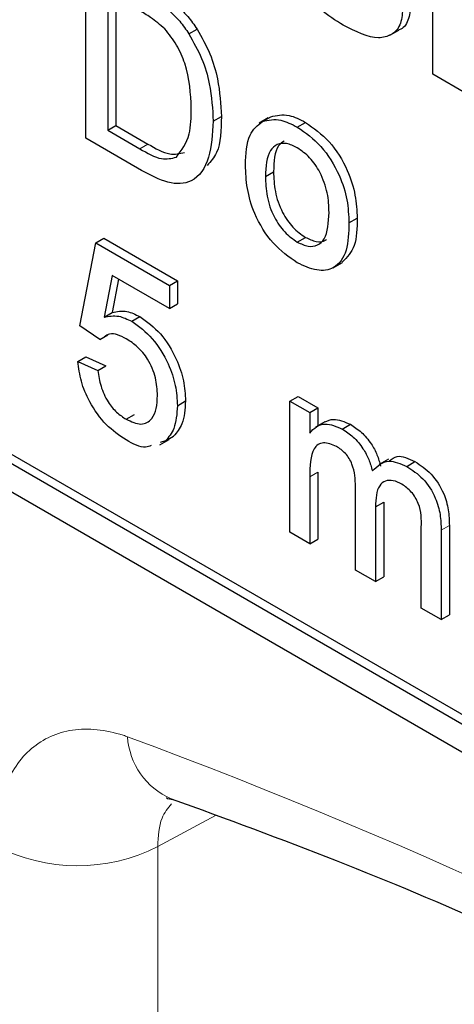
# Paper-space layout 'Blatt4' of a CAD drawing. Header units: millimetres. Extents: x 5 to 418, y 2 to 292.
# Tile 15 of 70: x 127.707 to 128.647, y 149.846 to 151.975. Entities that reach past the tile are written whole.
import ezdxf

# ---------------------------------------------------------------- set-up
doc = ezdxf.new("R2010")
doc.units = ezdxf.units.MM

psp = doc.layouts.new('Blatt4')

# ---------------------------------------------------------------- linework, layer by layer
at = {"color": 7, "linetype": 'Continuous', "lineweight": 25}
for p, q in [((125.2479, 152.3632), (134.0867, 147.2606)), ((128.6003, 151.8568), (128.6003, 152.3059)), ((127.8499, 151.7184), (127.8499, 152.1063)), ((127.8972, 152.0342), (127.8972, 151.7358)), ((127.9149, 152.024), (127.9149, 151.746)), ((128.0729, 151.9442), (128.0906, 151.9544)), ((128.5073, 151.9411), (128.5271, 151.9525)), ((128.6751, 151.8136), (128.6003, 151.8568)), ((127.8972, 151.7358), (127.9149, 151.746)), ((127.9149, 151.746), (127.9842, 151.7061)), ((128.1255, 151.7553), (128.1431, 151.7656)), ((128.2447, 151.7625), (128.2249, 151.751)), ((128.2322, 151.755), (128.2498, 151.7652)), ((128.3073, 151.7427), (128.325, 151.7529)), ((127.8972, 151.7358), (127.9665, 151.6959)), ((127.9702, 151.649), (127.8499, 151.7184)), ((128.2383, 151.6361), (128.256, 151.6463)), ((128.4191, 151.5355), (128.4368, 151.5457)), ((127.837, 151.3132), (127.8714, 151.4922)), ((127.8714, 151.4922), (127.8891, 151.5024)), ((127.8714, 151.4922), (128.0307, 151.4002)), ((127.8891, 151.5024), (128.0484, 151.4104)), ((128.3073, 151.4941), (128.325, 151.5043)), ((128.385, 151.4385), (128.4049, 151.45)), ((127.9066, 151.4221), (127.8895, 151.3315)), ((128.0307, 151.3505), (127.9066, 151.4221)), ((127.9208, 151.4139), (127.9072, 151.3417)), ((128.0307, 151.4002), (128.0484, 151.4104)), ((128.0484, 151.4104), (128.0484, 151.3607)), ((128.0307, 151.4002), (128.0307, 151.3505)), ((127.8895, 151.3315), (127.9072, 151.3417)), ((128.0307, 151.3505), (128.0484, 151.3607)), ((127.9494, 151.3228), (127.9671, 151.333)), ((127.88, 151.2833), (127.837, 151.3132)), ((127.88, 151.2833), (127.8977, 151.2935)), ((127.8327, 151.2361), (127.8503, 151.2463)), ((127.8327, 151.2361), (127.8757, 151.2162)), ((127.8503, 151.2463), (127.8934, 151.2264)), ((127.8757, 151.2162), (127.8934, 151.2264)), ((128.048, 151.1404), (128.0656, 151.1506)), ((128.2914, 151.1503), (128.309, 151.1605)), ((128.2914, 150.8668), (128.2914, 151.1503)), ((128.2914, 151.1503), (128.3344, 151.1254)), ((128.309, 151.1605), (128.3521, 151.1356)), ((127.5283, 151.1284), (134.1044, 147.3321)), ((128.3344, 151.1254), (128.3521, 151.1356)), ((128.3521, 151.1356), (128.3521, 151.0968)), ((127.5106, 151.1181), (134.0867, 147.3218)), ((127.9373, 151.111), (127.955, 151.1212)), ((128.3344, 151.1254), (128.3344, 151.0812)), ((128.3668, 151.1052), (128.3469, 151.0938)), ((128.4045, 151.0899), (128.4222, 151.1001)), ((128.01, 151.0555), (128.0299, 151.067)), ((128.0223, 151.0643), (128.0399, 151.0745)), ((128.0223, 151.0643), (128.0104, 151.0606)), ((128.5043, 151.0248), (128.4844, 151.0133)), ((128.5442, 151.0093), (128.5619, 151.0195)), ((128.3344, 150.9863), (128.3344, 150.842)), ((128.3521, 150.9966), (128.3521, 150.8522)), ((128.4335, 150.7848), (128.4335, 150.9656)), ((128.4765, 150.9216), (128.4942, 150.9318)), ((128.4765, 150.9216), (128.4765, 150.76)), ((128.4942, 150.9318), (128.4942, 150.7702)), ((128.5756, 150.7028), (128.5756, 150.8781)), ((128.6363, 150.8817), (128.6363, 150.6881)), ((128.3344, 150.842), (128.2914, 150.8668)), ((128.3344, 150.842), (128.3521, 150.8522)), ((128.6186, 150.8715), (128.6186, 150.6779)), ((128.4765, 150.76), (128.4335, 150.7848)), ((128.4765, 150.76), (128.4942, 150.7702)), ((128.6186, 150.6779), (128.5756, 150.7028)), ((128.6186, 150.6779), (128.6363, 150.6881))]:
    psp.add_line(p, q, dxfattribs=at)
at = {"color": 7, "linetype": 'Continuous', "lineweight": 18}
for p, q in [((127.9665, 151.6959), (127.9842, 151.7061)), ((128.3344, 150.9863), (128.3521, 150.9966)), ((128.6186, 150.8715), (128.6363, 150.8817)), ((128.1307, 150.2548), (128.0055, 150.1871)), ((128.0055, 150.1871), (128.0055, 146.9772))]:
    psp.add_line(p, q, dxfattribs=at)
for centre, radius, start, end in [((123.7915, 139.2087), 11.9587, 50.30384, 69.70154), ((128.0961, 150.4344), 0.1563, 183.5375, 246.7046), ((127.832, 150.5311), 0.3852, 242.6565, 296.7662)]:
    psp.add_arc(centre, radius, start, end, dxfattribs=at)
at = {"color": 7, "linetype": 'Continuous', "lineweight": 25}
for points, knots in [([(128.4068, 151.9628), (128.3902, 151.9732), (128.3572, 151.9941), (128.3141, 152.041), (128.2839, 152.0946), (128.2754, 152.128), (128.2712, 152.1447)], [0, 0, 0, 0, 0.280651, 0.560003, 0.779956, 1, 1, 1, 1]), ([(128.0418, 152.0103), (128.0517, 152.0013), (128.0695, 151.9851), (128.0841, 151.9638), (128.0906, 151.9544)], [0, 0, 0, 0, 0.559847, 1, 1, 1, 1]), ([(128.5531, 152.0073), (128.5517, 151.9955), (128.549, 151.9718), (128.5365, 151.9551), (128.5273, 151.9528), (128.5271, 151.9527)], [0, 0, 0, 0, 0.493022, 0.986586, 1, 1, 1, 1]), ([(128.0208, 151.9548), (128.0106, 151.9636), (127.9924, 151.9793), (127.9736, 151.9901), (127.9653, 151.9949)], [0, 0, 0, 0, 0.559255, 1, 1, 1, 1]), ([(128.0241, 152.0001), (128.034, 151.9911), (128.0518, 151.9749), (128.0665, 151.9536), (128.0729, 151.9442)], [0, 0, 0, 0, 0.559847, 1, 1, 1, 1]), ([(128.5355, 151.9971), (128.5342, 151.985), (128.5317, 151.9607), (128.5112, 151.9406), (128.4717, 151.93), (128.4335, 151.9492), (128.4068, 151.9628)], [0, 0, 0, 0, 0.186725, 0.373655, 0.5608, 1, 1, 1, 1]), ([(128.0781, 151.7835), (128.0766, 151.8152), (128.0745, 151.8593), (128.0477, 151.9211), (128.0298, 151.9436), (128.0208, 151.9548)], [0, 0, 0, 0, 0.5591497, 0.7800403, 1, 1, 1, 1]), ([(128.0729, 151.9442), (128.0828, 151.9267), (128.1026, 151.8916), (128.1217, 151.8252), (128.124, 151.7818), (128.1255, 151.7553)], [0, 0, 0, 0, 0.279769, 0.559929, 1, 1, 1, 1]), ([(128.0906, 151.9544), (128.1005, 151.9369), (128.1202, 151.9018), (128.1394, 151.8354), (128.1417, 151.792), (128.1431, 151.7656)], [0, 0, 0, 0, 0.279769, 0.559929, 1, 1, 1, 1]), ([(128.0458, 151.6775), (128.057, 151.6925), (128.0772, 151.7194), (128.0778, 151.7639), (128.0781, 151.7835)], [0, 0, 0, 0, 0.557452, 1, 1, 1, 1]), ([(128.2498, 151.7652), (128.2626, 151.768), (128.2854, 151.7731), (128.3129, 151.7591), (128.325, 151.7529)], [0, 0, 0, 0, 0.559033, 1, 1, 1, 1]), ([(128.1255, 151.7553), (128.1238, 151.728), (128.1204, 151.6735), (128.0862, 151.6202), (128.0282, 151.6182), (127.9896, 151.6387), (127.9702, 151.649)], [0, 0, 0, 0, 0.28084, 0.559952, 0.779068, 1, 1, 1, 1]), ([(128.1431, 151.7656), (128.1426, 151.7367), (128.1418, 151.6922), (128.12, 151.6682), (128.1124, 151.6598)], [0, 0, 0, 0, 0.648204, 1, 1, 1, 1]), ([(128.1952, 151.6608), (128.1962, 151.6846), (128.1979, 151.727), (128.2217, 151.7464), (128.2322, 151.755)], [0, 0, 0, 0, 0.560963, 1, 1, 1, 1]), ([(128.2322, 151.755), (128.2449, 151.7578), (128.2677, 151.7629), (128.2952, 151.7489), (128.3073, 151.7427)], [0, 0, 0, 0, 0.559033, 1, 1, 1, 1]), ([(128.325, 151.7529), (128.3426, 151.7405), (128.3779, 151.7157), (128.4163, 151.6538), (128.4346, 151.5948), (128.4361, 151.5621), (128.4368, 151.5457)], [0, 0, 0, 0, 0.279556, 0.5586, 0.778991, 1, 1, 1, 1]), ([(128.3073, 151.7427), (128.325, 151.7303), (128.3602, 151.7055), (128.3986, 151.6436), (128.417, 151.5846), (128.4184, 151.5518), (128.4191, 151.5355)], [0, 0, 0, 0, 0.279556, 0.5586, 0.778991, 1, 1, 1, 1]), ([(127.9842, 151.7061), (128.0005, 151.6967), (128.0295, 151.6799), (128.0531, 151.6853), (128.0635, 151.6877)], [0, 0, 0, 0, 0.561861, 1, 1, 1, 1]), ([(128.3073, 151.698), (128.2994, 151.7018), (128.2837, 151.7093), (128.2631, 151.7064), (128.2413, 151.6875), (128.2395, 151.6573), (128.2383, 151.6361)], [0, 0, 0, 0, 0.187137, 0.374025, 0.561097, 1, 1, 1, 1]), ([(128.2788, 151.7124), (128.2745, 151.7094), (128.2579, 151.6974), (128.2568, 151.6681), (128.256, 151.6463)], [0, 0, 0, 0, 0.2546432, 1, 1, 1, 1]), ([(127.9665, 151.6959), (127.9828, 151.6865), (128.0118, 151.6697), (128.0355, 151.6751), (128.0458, 151.6775)], [0, 0, 0, 0, 0.561861, 1, 1, 1, 1]), ([(128.3761, 151.558), (128.3756, 151.5718), (128.3745, 151.5993), (128.3594, 151.6424), (128.3349, 151.6786), (128.3165, 151.6915), (128.3073, 151.698)], [0, 0, 0, 0, 0.281064, 0.560316, 0.780174, 1, 1, 1, 1]), ([(128.3073, 151.4494), (128.2893, 151.462), (128.2533, 151.4871), (128.2142, 151.5509), (128.1973, 151.6108), (128.1959, 151.6441), (128.1952, 151.6608)], [0, 0, 0, 0, 0.2796157, 0.5583707, 0.778858, 1, 1, 1, 1]), ([(128.256, 151.6463), (128.2565, 151.6323), (128.2575, 151.6044), (128.272, 151.5606), (128.2971, 151.5239), (128.3157, 151.5109), (128.325, 151.5043)], [0, 0, 0, 0, 0.281129, 0.560384, 0.780159, 1, 1, 1, 1]), ([(128.2383, 151.6361), (128.2388, 151.6221), (128.2398, 151.5942), (128.2543, 151.5504), (128.2794, 151.5137), (128.298, 151.5007), (128.3073, 151.4941)], [0, 0, 0, 0, 0.281129, 0.560384, 0.780159, 1, 1, 1, 1]), ([(128.3073, 151.4941), (128.3153, 151.4903), (128.3312, 151.4828), (128.3518, 151.4863), (128.3733, 151.5059), (128.375, 151.5365), (128.3761, 151.558)], [0, 0, 0, 0, 0.1870444, 0.3739447, 0.5609834, 1, 1, 1, 1]), ([(128.4191, 151.5355), (128.4185, 151.5147), (128.4173, 151.4733), (128.3911, 151.4354), (128.3502, 151.4296), (128.3216, 151.4428), (128.3073, 151.4494)], [0, 0, 0, 0, 0.281033, 0.559513, 0.779602, 1, 1, 1, 1]), ([(128.4368, 151.5457), (128.4366, 151.5243), (128.4361, 151.4827), (128.4147, 151.4611), (128.4043, 151.4506)], [0, 0, 0, 0, 0.5129153, 1, 1, 1, 1]), ([(128.325, 151.5043), (128.3328, 151.5007), (128.3485, 151.4935), (128.3645, 151.4942), (128.3699, 151.4995), (128.3707, 151.5002)], [0, 0, 0, 0, 0.465388, 0.930416, 1, 1, 1, 1]), ([(127.9072, 151.3417), (127.9174, 151.3439), (127.9356, 151.3478), (127.9574, 151.3376), (127.9671, 151.333)], [0, 0, 0, 0, 0.5599388, 1, 1, 1, 1]), ([(127.8895, 151.3315), (127.8997, 151.3337), (127.9179, 151.3376), (127.9398, 151.3274), (127.9494, 151.3228)], [0, 0, 0, 0, 0.5599388, 1, 1, 1, 1]), ([(127.9494, 151.3228), (127.9648, 151.3117), (127.9955, 151.2893), (128.0281, 151.235), (128.0456, 151.1836), (128.0472, 151.1548), (128.048, 151.1404)], [0, 0, 0, 0, 0.2791704, 0.5587975, 0.7791691, 1, 1, 1, 1]), ([(127.9671, 151.333), (127.9824, 151.3219), (128.0132, 151.2995), (128.0457, 151.2452), (128.0633, 151.1938), (128.0649, 151.165), (128.0656, 151.1506)], [0, 0, 0, 0, 0.2791704, 0.5587975, 0.7791691, 1, 1, 1, 1]), ([(127.9375, 151.285), (127.9312, 151.2882), (127.9186, 151.2947), (127.9011, 151.2972), (127.8934, 151.2915), (127.8899, 151.2889)], [0, 0, 0, 0, 0.353598, 0.706329, 1, 1, 1, 1]), ([(128.0049, 151.1623), (128.0042, 151.1749), (128.0029, 151.1999), (127.9869, 151.2395), (127.9623, 151.2689), (127.9458, 151.2796), (127.9375, 151.285)], [0, 0, 0, 0, 0.280653, 0.559595, 0.77929, 1, 1, 1, 1]), ([(127.937, 151.0664), (127.9223, 151.0763), (127.893, 151.096), (127.8585, 151.1444), (127.8382, 151.1935), (127.8345, 151.2219), (127.8327, 151.2361)], [0, 0, 0, 0, 0.28007, 0.559249, 0.779432, 1, 1, 1, 1]), ([(127.8757, 151.2162), (127.8775, 151.205), (127.8811, 151.1828), (127.8955, 151.1499), (127.9162, 151.1249), (127.9303, 151.1156), (127.9373, 151.111)], [0, 0, 0, 0, 0.280714, 0.559926, 0.779622, 1, 1, 1, 1]), ([(127.9373, 151.111), (127.9483, 151.106), (127.9703, 151.0959), (127.993, 151.1092), (128.0035, 151.1334), (128.0044, 151.1526), (128.0049, 151.1623)], [0, 0, 0, 0, 0.279539, 0.558252, 0.778884, 1, 1, 1, 1]), ([(128.0656, 151.1506), (128.0645, 151.1328), (128.0624, 151.1011), (128.0468, 151.0827), (128.0399, 151.0745)], [0, 0, 0, 0, 0.559726, 1, 1, 1, 1]), ([(128.048, 151.1404), (128.0468, 151.1226), (128.0447, 151.0909), (128.0291, 151.0725), (128.0223, 151.0643)], [0, 0, 0, 0, 0.559726, 1, 1, 1, 1]), ([(128.3668, 151.1052), (128.3728, 151.1079), (128.3884, 151.1149), (128.4094, 151.1057), (128.4222, 151.1001)], [0, 0, 0, 0, 0.388652, 1, 1, 1, 1]), ([(128.3344, 151.0812), (128.3389, 151.0863), (128.3479, 151.0964), (128.3711, 151.1041), (128.3919, 151.0953), (128.4045, 151.0899)], [0, 0, 0, 0, 0.28095, 0.561784, 1, 1, 1, 1]), ([(128.4045, 151.0899), (128.4126, 151.0847), (128.4287, 151.0743), (128.4489, 151.0501), (128.463, 151.0241), (128.4675, 151.0078), (128.4698, 150.9996)], [0, 0, 0, 0, 0.280176, 0.559511, 0.779663, 1, 1, 1, 1]), ([(128.4222, 151.1001), (128.4303, 151.0949), (128.4463, 151.0845), (128.4666, 151.0603), (128.4807, 151.0343), (128.4852, 151.018), (128.4875, 151.0099)], [0, 0, 0, 0, 0.280176, 0.559511, 0.779663, 1, 1, 1, 1]), ([(127.9911, 151.0545), (127.9873, 151.0528), (127.9725, 151.0465), (127.9521, 151.0579), (127.937, 151.0664)], [0, 0, 0, 0, 0.2584636, 1, 1, 1, 1]), ([(128.3922, 151.0523), (128.3823, 151.0563), (128.3676, 151.0623), (128.3518, 151.0573), (128.3351, 151.0386), (128.3347, 151.0095), (128.3344, 150.9863)], [0, 0, 0, 0, 0.249225, 0.374862, 0.500555, 1, 1, 1, 1]), ([(128.4335, 150.9656), (128.4328, 150.9815), (128.4319, 151.0014), (128.4199, 151.0266), (128.4087, 151.0414), (128.3988, 151.0479), (128.3922, 151.0523)], [0, 0, 0, 0, 0.498516, 0.624134, 0.749636, 1, 1, 1, 1]), ([(128.5066, 151.0209), (128.5118, 151.0252), (128.5257, 151.0365), (128.5479, 151.0261), (128.5619, 151.0195)], [0, 0, 0, 0, 0.372522, 1, 1, 1, 1]), ([(128.4698, 150.9996), (128.4805, 151.0098), (128.4996, 151.028), (128.5306, 151.015), (128.5442, 151.0093)], [0, 0, 0, 0, 0.560019, 1, 1, 1, 1]), ([(128.5442, 151.0093), (128.5561, 151.0014), (128.5799, 150.9856), (128.6071, 150.9441), (128.6175, 150.9044), (128.6182, 150.8825), (128.6186, 150.8715)], [0, 0, 0, 0, 0.2803171, 0.5582261, 0.7787147, 1, 1, 1, 1]), ([(128.5619, 151.0195), (128.5738, 151.0116), (128.5976, 150.9959), (128.6248, 150.9543), (128.6351, 150.9146), (128.6359, 150.8927), (128.6363, 150.8817)], [0, 0, 0, 0, 0.2803171, 0.5582261, 0.7787147, 1, 1, 1, 1]), ([(128.5338, 150.9705), (128.5274, 150.9737), (128.5145, 150.98), (128.4973, 150.9786), (128.4786, 150.9642), (128.4774, 150.9392), (128.4765, 150.9216)], [0, 0, 0, 0, 0.187283, 0.374334, 0.56118, 1, 1, 1, 1]), ([(128.5756, 150.8781), (128.5759, 150.8947), (128.5762, 150.9156), (128.5629, 150.9422), (128.5514, 150.9582), (128.5408, 150.9656), (128.5338, 150.9705)], [0, 0, 0, 0, 0.499043, 0.624568, 0.750308, 1, 1, 1, 1]), ([(128.0255, 150.2933), (128.0255, 150.2933), (128.0207, 150.292), (128.029, 150.2907), (128.0372, 150.2894)], [0, 0, 0, 0, 0.006192, 1, 1, 1, 1]), ([(128.0345, 150.2908), (128.1533, 150.2475), (128.4991, 150.1215), (129.0802, 149.8608), (129.7758, 149.4881), (130.4727, 149.0498), (131.0311, 148.6497), (131.3549, 148.3928), (131.4498, 148.3176)], [0, 0, 0, 0, 0.106109, 0.308603, 0.511101, 0.713584, 0.916095, 1, 1, 1, 1])]:
    psp.add_open_spline(points, degree=3, knots=knots, dxfattribs=at)
at = {"color": 7, "linetype": 'Continuous', "lineweight": 18}
for points, knots in [([(127.9401, 150.4248), (127.9371, 150.4258), (127.8953, 150.44), (127.8174, 150.4478), (127.7278, 150.4068), (127.6668, 150.3198), (127.659, 150.2325), (127.6551, 150.1889)], [0, 0, 0, 0, 0.019366, 0.264509, 0.509654, 0.754828, 1, 1, 1, 1]), ([(128.0055, 150.1871), (128.0068, 150.2093), (128.0089, 150.2476), (128.0275, 150.2702), (128.0353, 150.2796)], [0, 0, 0, 0, 0.581742, 1, 1, 1, 1])]:
    psp.add_open_spline(points, degree=3, knots=knots, dxfattribs=at)

doc.saveas('drawing.dxf')
